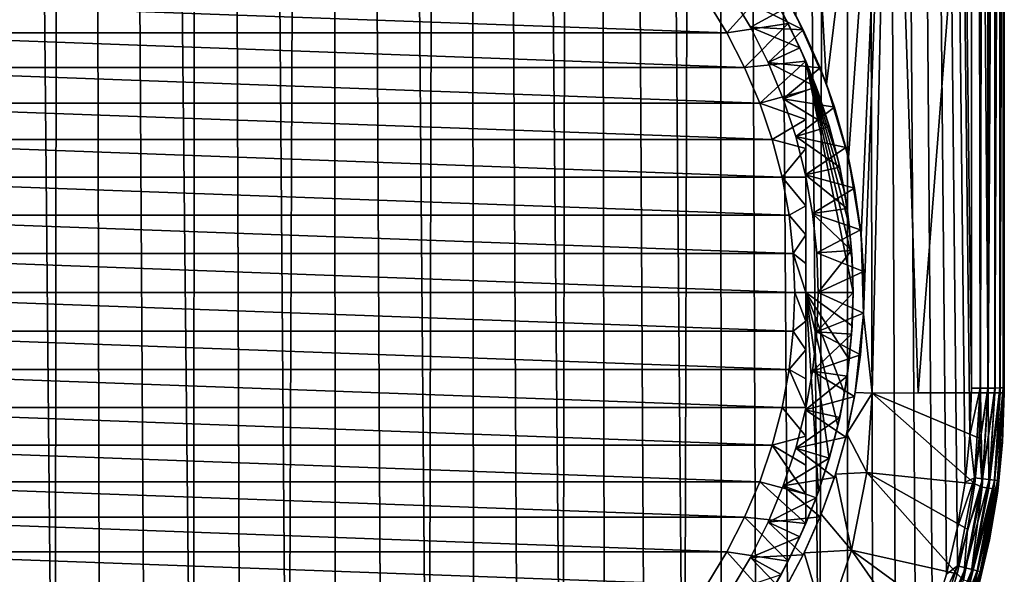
# Model space of a CAD drawing. Header units: metres. Extents: x -136 to 36, y -263 to -20.
# Tile 7 of 99: x -105 to -85, y -252 to -241. Entities that reach past the tile are written whole.
import ezdxf

# ---------------------------------------------------------------- set-up
doc = ezdxf.new("R2010")
doc.units = ezdxf.units.M
doc.layers.add('solid_11_382_034_XXX', color=7, linetype='CONTINUOUS')

msp = doc.modelspace()

# ---------------------------------------------------------------- linework, layer by layer
at = {"layer": 'solid_11_382_034_XXX'}
for points in [[(-104.252975, -261.679535, 8.58967), (-103.910507, -27.593061, 12.983451), (-106.517082, -27.593649, 12.938132)], [(-105.15937, -261.365051, 8.581346), (-104.252975, -261.679535, 8.58967), (-106.517082, -27.593649, 12.938132)], [(-104.252975, -261.679535, 8.58967), (-103.328278, -261.932617, 8.596609), (-103.910507, -27.593061, 12.983451)], [(-101.437279, -262.251343, 8.605653), (-101.303551, -27.592766, 13.006112), (-103.910507, -27.593061, 12.983451)], [(-102.387703, -262.123627, 8.601989), (-101.437279, -262.251343, 8.605653), (-103.910507, -27.593061, 12.983451)], [(-103.328278, -261.932617, 8.596609), (-102.387703, -262.123627, 8.601989), (-103.910507, -27.593061, 12.983451)], [(-101.437279, -262.251343, 8.605653), (-100.479813, -262.315369, 8.607512), (-101.303551, -27.592766, 13.006112)], [(-99.519867, -262.315369, 8.607511), (-98.696449, -27.592766, 13.006112), (-101.303551, -27.592766, 13.006112)], [(-100.479813, -262.315369, 8.607512), (-99.519867, -262.315369, 8.607511), (-101.303551, -27.592766, 13.006112)], [(-99.519867, -262.315369, 8.607511), (-98.563408, -262.251404, 8.605655), (-98.696449, -27.592766, 13.006112)], [(-96.67202, -261.932678, 8.596611), (-96.089493, -27.593061, 12.983451), (-98.696449, -27.592766, 13.006112)], [(-97.611816, -262.123535, 8.601987), (-96.67202, -261.932678, 8.596611), (-98.696449, -27.592766, 13.006112)], [(-98.563408, -262.251404, 8.605655), (-97.611816, -262.123535, 8.601987), (-98.696449, -27.592766, 13.006112)], [(-96.67202, -261.932678, 8.596611), (-95.74691, -261.679474, 8.589669), (-96.089493, -27.593061, 12.983451)], [(-93.958092, -260.991119, 8.571878), (-93.482918, -27.593649, 12.938132), (-96.089493, -27.593061, 12.983451)], [(-94.840561, -261.365021, 8.581346), (-93.958092, -260.991119, 8.571878), (-96.089493, -27.593061, 12.983451)], [(-95.74691, -261.679474, 8.589669), (-94.840561, -261.365021, 8.581346), (-96.089493, -27.593061, 12.983451)], [(-93.958092, -260.991119, 8.571878), (-93.102135, -260.558929, 8.561518), (-93.482918, -27.593649, 12.938132)], [(-91.487648, -259.528992, 8.539349), (-90.876747, -27.594526, 12.870156), (-93.482918, -27.593649, 12.938132)], [(-92.277687, -260.070953, 8.550571), (-91.487648, -259.528992, 8.539349), (-93.482918, -27.593649, 12.938132)], [(-93.102135, -260.558929, 8.561518), (-92.277687, -260.070953, 8.550571), (-93.482918, -27.593649, 12.938132)], [(-91.487648, -259.528992, 8.539349), (-90.735924, -258.93573, 8.528191), (-90.876747, -27.594526, 12.870156)], [(-88.742783, -256.875977, 8.498601), (-88.271194, -27.595688, 12.779527), (-90.876747, -27.594526, 12.870156)], [(-89.360474, -257.606262, 8.507465), (-88.742783, -256.875977, 8.498601), (-90.876747, -27.594526, 12.870156)], [(-90.025894, -258.293915, 8.517447), (-89.360474, -257.606262, 8.507465), (-90.876747, -27.594526, 12.870156)], [(-90.735924, -258.93573, 8.528191), (-90.025894, -258.293915, 8.517447), (-90.876747, -27.594526, 12.870156)], [(-88.742783, -256.875977, 8.498601), (-88.175591, -256.106537, 8.491193), (-88.271194, -27.595688, 12.779527)], [(-85.666565, -248.023499, 8.53326), (-85.666565, -137.810318, 10.599758), (-88.271194, -27.595688, 12.779527)], [(-85.698471, -248.977234, 8.516902), (-85.666565, -248.023499, 8.53326), (-88.271194, -27.595688, 12.779527)], [(-85.793983, -249.926331, 8.50365), (-85.698471, -248.977234, 8.516902), (-88.271194, -27.595688, 12.779527)], [(-85.952705, -250.867004, 8.493495), (-85.793983, -249.926331, 8.50365), (-88.271194, -27.595688, 12.779527)], [(-86.173996, -251.795303, 8.486381), (-85.952705, -250.867004, 8.493495), (-88.271194, -27.595688, 12.779527)], [(-86.456825, -252.706741, 8.482205), (-86.173996, -251.795303, 8.486381), (-88.271194, -27.595688, 12.779527)], [(-86.799973, -253.597412, 8.480816), (-86.456825, -252.706741, 8.482205), (-88.271194, -27.595688, 12.779527)], [(-87.202019, -254.463516, 8.482013), (-86.799973, -253.597412, 8.480816), (-88.271194, -27.595688, 12.779527)], [(-87.66127, -255.301208, 8.485563), (-87.202019, -254.463516, 8.482013), (-88.271194, -27.595688, 12.779527)], [(-88.175591, -256.106537, 8.491193), (-87.66127, -255.301208, 8.485563), (-88.271194, -27.595688, 12.779527)], [(-85.49205, -248.022919, 8.502464), (-85.492104, -27.597519, 12.635456), (-85.666565, -27.59713, 12.666255)], [(-85.49205, -248.022919, 8.502464), (-85.666565, -27.59713, 12.666255), (-85.666565, -137.810318, 10.599758)], [(-85.490456, -248.022903, 8.501966), (-85.33094, -27.598446, 12.56182), (-85.492104, -27.597519, 12.635456)], [(-85.49205, -248.022919, 8.502464), (-85.490456, -248.022903, 8.501966), (-85.492104, -27.597519, 12.635456)], [(-85.330864, -248.02153, 8.42884), (-85.33094, -27.598446, 12.56182), (-85.490456, -248.022903, 8.501966)], [(-85.327271, -248.0215, 8.426593), (-85.193413, -27.599844, 12.450047), (-85.33094, -27.598446, 12.56182)], [(-85.330864, -248.02153, 8.42884), (-85.327271, -248.0215, 8.426593), (-85.33094, -27.598446, 12.56182)], [(-85.193344, -248.01944, 8.317105), (-85.193413, -27.599844, 12.450047), (-85.327271, -248.0215, 8.426593)], [(-85.188667, -248.019348, 8.312153), (-85.088326, -27.601612, 12.307282), (-85.193413, -27.599844, 12.450047)], [(-85.193344, -248.01944, 8.317105), (-85.188667, -248.019348, 8.312153), (-85.193413, -27.599844, 12.450047)], [(-85.088287, -248.016769, 8.174422), (-85.088326, -27.601612, 12.307282), (-85.188667, -248.019348, 8.312153)], [(-85.083778, -248.016617, 8.166194), (-85.050156, -27.602596, 12.227073), (-85.088326, -27.601612, 12.307282)], [(-85.088287, -248.016769, 8.174422), (-85.083778, -248.016617, 8.166194), (-85.088326, -27.601612, 12.307282)], [(-85.02243, -248.013687, 8.009934), (-85.050156, -27.602596, 12.227073), (-85.083778, -248.016617, 8.166194)], [(-85.02243, -248.013687, 8.009934), (-85.022446, -27.603624, 12.142671), (-85.050156, -27.602596, 12.227073)], [(-85.019531, -248.013458, 7.99834), (-85.00563, -27.604679, 12.055434), (-85.022446, -27.603624, 12.142671)], [(-85.02243, -248.013687, 8.009934), (-85.019531, -248.013458, 7.99834), (-85.022446, -27.603624, 12.142671)], [(-85, -137.80806, 9.900476), (-85.00563, -27.604679, 12.055434), (-85.019531, -248.013458, 7.99834)], [(-85.49205, -248.022919, 8.502464), (-85.666565, -137.810318, 10.599758), (-85.666565, -248.023499, 8.53326)], [(-85.019531, -248.013458, 7.99834), (-85, -248.010391, 7.834183), (-85, -137.80806, 9.900476)], [(-85, -137.80806, 9.900476), (-85, -248.010391, 7.834183), (-85, -144.351425, -5.228903)], [(-85, -248.010391, 7.834183), (-85, -146.289337, -5.20777), (-85, -144.351425, -5.228903)], [(-85, -248.010391, 7.834183), (-85, -161.009018, -5.046619), (-85, -146.289337, -5.20777)], [(-85, -248.010391, 7.834183), (-85, -177.834686, -4.861066), (-85, -161.009018, -5.046619)], [(-85, -248.010391, 7.834183), (-85, -194.896942, -4.671466), (-85, -177.834686, -4.861066)], [(-85, -248.010391, 7.834183), (-85, -212.258179, -4.477109), (-85, -194.896942, -4.671466)], [(-85, -248.010391, 7.834183), (-85, -229.975937, -4.277336), (-85, -212.258179, -4.477109)], [(-85.280205, -216.621811, -4.98823), (-85.324883, -248.116638, -4.662464), (-85.454918, -231.42627, -4.916654)], [(-85.154076, -216.62149, -4.866206), (-85.324883, -248.116638, -4.662464), (-85.280205, -216.621811, -4.98823)], [(-85.154076, -216.62149, -4.866206), (-85.189667, -248.115509, -4.550591), (-85.324883, -248.116638, -4.662464)], [(-85.063141, -217.860611, -4.704647), (-85.189667, -248.115509, -4.550591), (-85.154076, -216.62149, -4.866206)], [(-85.063141, -217.860611, -4.704647), (-85.086533, -248.114532, -4.408598), (-85.189667, -248.115509, -4.550591)], [(-85.012383, -222.658966, -4.491094), (-85.086533, -248.114532, -4.408598), (-85.063141, -217.860611, -4.704647)], [(-85.012383, -222.658966, -4.491094), (-85.021957, -248.113388, -4.245417), (-85.086533, -248.114532, -4.408598)], [(-85.012383, -222.658966, -4.491094), (-85, -229.975937, -4.277336), (-85.021957, -248.113388, -4.245417)], [(-85.021957, -248.113388, -4.245417), (-85, -229.975937, -4.277336), (-85, -248.112152, -4.071388)], [(-85, -248.059402, 2.099371), (-85, -248.112152, -4.071388), (-85, -229.975937, -4.277336)], [(-85, -248.010391, 7.834183), (-85, -248.059402, 2.099371), (-85, -229.975937, -4.277336)], [(-88.608475, -241.851746, -5.754542), (-89.22113, -240.470352, -5.938143), (-89.195755, -231.341278, -6.112646)], [(-88.608475, -241.851746, -5.754542), (-89.195755, -231.341278, -6.112646), (-87.307076, -231.344452, -5.55773)], [(-88.160995, -243.345947, -5.606821), (-88.608475, -241.851746, -5.754542), (-87.307076, -231.344452, -5.55773)], [(-87.905533, -244.916992, -5.510496), (-88.160995, -243.345947, -5.606821), (-87.307076, -231.344452, -5.55773)], [(-87.857979, -246.51767, -5.46942), (-87.905533, -244.916992, -5.510496), (-87.307076, -231.344452, -5.55773)], [(-87.680733, -248.119522, -5.394696), (-87.857979, -246.51767, -5.46942), (-87.307076, -231.344452, -5.55773)], [(-86.749092, -248.118576, -5.130196), (-87.680733, -248.119522, -5.394696), (-87.307076, -231.344452, -5.55773)], [(-86.749092, -248.118576, -5.130196), (-87.307076, -231.344452, -5.55773), (-85.454918, -231.42627, -4.916654)], [(-85.483002, -248.117844, -4.73697), (-86.749092, -248.118576, -5.130196), (-85.454918, -231.42627, -4.916654)], [(-85.324883, -248.116638, -4.662464), (-85.483002, -248.117844, -4.73697), (-85.454918, -231.42627, -4.916654)], [(-90.625465, -240.816101, -10.55), (-91.034523, -240.145844, -10.55), (-89.795769, -239.887207, -9.86584)], [(-90.625465, -240.816101, -10.55), (-89.795769, -239.887207, -9.86584), (-89.383842, -240.623779, -9.86584)], [(-89.383842, -240.623779, -9.86584), (-89.795769, -239.887207, -9.86584), (-89.524902, -240.357513, -6)], [(-90.625465, -240.816101, -10.55), (-109.374535, -240.816101, -10.55), (-108.965477, -240.145844, -10.55)], [(-90.625465, -240.816101, -10.55), (-108.965477, -240.145844, -10.55), (-91.034523, -240.145844, -10.55)], [(-90.556931, -240.008652, -5.300001), (-89.477791, -240.00235, -5.300001), (-89.079651, -240.751144, -5.300001)], [(-90.148056, -240.697784, -5.300001), (-90.556931, -240.008652, -5.300001), (-89.079651, -240.751144, -5.300001)], [(-90.556931, -240.008652, -6), (-90.556931, -240.008652, -5.300001), (-90.148056, -240.697784, -5.300001)], [(-90.148056, -240.697784, -6), (-90.556931, -240.008652, -6), (-90.148056, -240.697784, -5.300001)], [(-89.524902, -240.357513, -6), (-90.556931, -240.008652, -6), (-90.148056, -240.697784, -6)], [(-89.079651, -240.751144, -5.300001), (-89.477791, -240.00235, -5.300001), (-89.22113, -240.470352, -5.938143)], [(-89.524902, -240.357513, -6), (-90.148056, -240.697784, -6), (-89.143539, -241.11937, -6)], [(-89.383842, -240.623779, -9.86584), (-89.524902, -240.357513, -6), (-89.143539, -241.11937, -6)], [(-89.079651, -240.751144, -5.300001), (-89.22113, -240.470352, -5.938143), (-88.608475, -241.851746, -5.754542)], [(-90.266434, -241.514435, -10.55), (-90.625465, -240.816101, -10.55), (-89.383842, -240.623779, -9.86584)], [(-90.266434, -241.514435, -10.55), (-89.383842, -240.623779, -9.86584), (-89.025002, -241.387619, -9.86584)], [(-89.789383, -241.414322, -5.300001), (-90.148056, -240.697784, -5.300001), (-89.079651, -240.751144, -5.300001)], [(-90.148056, -240.697784, -6), (-90.148056, -240.697784, -5.300001), (-89.789383, -241.414322, -5.300001)], [(-89.789383, -241.414322, -6), (-90.148056, -240.697784, -6), (-89.789383, -241.414322, -5.300001)], [(-89.143539, -241.11937, -6), (-90.148056, -240.697784, -6), (-89.789383, -241.414322, -6)], [(-89.789383, -241.414322, -5.300001), (-89.079651, -240.751144, -5.300001), (-88.734718, -241.525879, -5.300001)], [(-89.025002, -241.387619, -7.550001), (-89.383842, -240.623779, -9.86584), (-89.143539, -241.11937, -6)], [(-89.025002, -241.387619, -7.550001), (-89.025002, -241.387619, -9.86584), (-89.383842, -240.623779, -9.86584)], [(-88.734718, -241.525879, -5.300001), (-89.079651, -240.751144, -5.300001), (-88.608475, -241.851746, -5.754542)], [(-90.266434, -241.514435, -10.55), (-109.733566, -241.514435, -10.55), (-109.374535, -240.816101, -10.55)], [(-90.266434, -241.514435, -10.55), (-109.374535, -240.816101, -10.55), (-90.625465, -240.816101, -10.55)], [(-89.143539, -241.11937, -6), (-89.789383, -241.414322, -6), (-88.817505, -241.906494, -6)], [(-89.025002, -241.387619, -7.550001), (-89.143539, -241.11937, -6), (-88.817505, -241.906494, -6)], [(-89.959328, -242.237122, -10.55), (-110.040672, -242.237122, -10.55), (-109.733566, -241.514435, -10.55)], [(-89.959328, -242.237122, -10.55), (-109.733566, -241.514435, -10.55), (-90.266434, -241.514435, -10.55)], [(-89.959328, -242.237122, -10.55), (-90.266434, -241.514435, -10.55), (-89.025002, -241.387619, -9.86584)], [(-89.025002, -241.982208, -9.993362), (-89.959328, -242.237122, -10.55), (-89.025002, -241.387619, -9.86584)], [(-89.482742, -242.154617, -5.300001), (-89.789383, -241.414322, -5.300001), (-88.734718, -241.525879, -5.300001)], [(-89.789383, -241.414322, -6), (-89.789383, -241.414322, -5.300001), (-89.482742, -242.154617, -5.300001)], [(-89.482742, -242.154617, -6), (-89.789383, -241.414322, -6), (-89.482742, -242.154617, -5.300001)], [(-88.817505, -241.906494, -6), (-89.789383, -241.414322, -6), (-89.482742, -242.154617, -6)], [(-89.482742, -242.154617, -5.300001), (-88.734718, -241.525879, -5.300001), (-88.444664, -242.3228, -5.300001)], [(-88.768967, -242.039017, -7.402178), (-89.025002, -241.387619, -7.550001), (-88.817505, -241.906494, -6)], [(-89.025002, -246.077347, -7.550001), (-89.025002, -241.387619, -9.86584), (-89.025002, -241.387619, -7.550001)], [(-89.025002, -246.077347, -7.550001), (-89.025002, -241.982208, -9.993362), (-89.025002, -241.387619, -9.86584)], [(-88.553024, -242.699326, -7.277506), (-89.025002, -241.387619, -7.550001), (-88.768967, -242.039017, -7.402178)], [(-88.376877, -243.366776, -7.175805), (-89.025002, -241.387619, -7.550001), (-88.553024, -242.699326, -7.277506)], [(-88.240219, -244.039749, -7.096908), (-89.025002, -241.387619, -7.550001), (-88.376877, -243.366776, -7.175805)], [(-88.142807, -244.716766, -7.040666), (-89.025002, -241.387619, -7.550001), (-88.240219, -244.039749, -7.096908)], [(-88.084442, -245.396408, -7.006968), (-89.025002, -241.387619, -7.550001), (-88.142807, -244.716766, -7.040666)], [(-88.065002, -246.077347, -6.995744), (-89.025002, -241.387619, -7.550001), (-88.084442, -245.396408, -7.006968)], [(-89.025002, -246.077347, -7.550001), (-89.025002, -241.387619, -7.550001), (-88.065002, -246.077347, -6.995744)], [(-88.444664, -242.3228, -5.300001), (-88.734718, -241.525879, -5.300001), (-88.608475, -241.851746, -5.754542)], [(-88.817505, -241.906494, -6), (-89.482742, -242.154617, -6), (-88.548454, -242.714874, -6)], [(-88.768967, -242.039017, -7.402178), (-88.817505, -241.906494, -6), (-88.548454, -242.714874, -6)], [(-88.444664, -242.3228, -5.300001), (-88.608475, -241.851746, -5.754542), (-88.160995, -243.345947, -5.606821)], [(-89.025002, -241.982208, -9.993362), (-89.025002, -242.571472, -10.104653), (-89.959328, -242.237122, -10.55)], [(-89.229691, -242.914902, -5.300001), (-89.482742, -242.154617, -5.300001), (-88.444664, -242.3228, -5.300001)], [(-89.482742, -242.154617, -6), (-89.482742, -242.154617, -5.300001), (-89.229691, -242.914902, -5.300001)], [(-89.229691, -242.914902, -6), (-89.482742, -242.154617, -6), (-89.229691, -242.914902, -5.300001)], [(-88.548454, -242.714874, -6), (-89.482742, -242.154617, -6), (-89.229691, -242.914902, -6)], [(-89.025002, -246.077347, -7.550001), (-89.025002, -242.571472, -10.104653), (-89.025002, -241.982208, -9.993362)], [(-88.553024, -242.699326, -7.277506), (-88.768967, -242.039017, -7.402178), (-88.548454, -242.714874, -6)], [(-89.705795, -242.980286, -10.55), (-110.294205, -242.980286, -10.55), (-110.040672, -242.237122, -10.55)], [(-89.705795, -242.980286, -10.55), (-110.040672, -242.237122, -10.55), (-89.959328, -242.237122, -10.55)], [(-89.025002, -242.571472, -10.104653), (-89.705795, -242.980286, -10.55), (-89.959328, -242.237122, -10.55)], [(-89.229691, -242.914902, -5.300001), (-88.444664, -242.3228, -5.300001), (-88.210907, -243.138, -5.300001)], [(-88.210907, -243.138, -5.300001), (-88.444664, -242.3228, -5.300001), (-88.160995, -243.345947, -5.606821)], [(-89.025002, -242.571472, -10.104653), (-89.025002, -243.15744, -10.199676), (-89.705795, -242.980286, -10.55)], [(-88.548454, -242.714874, -6), (-89.229691, -242.914902, -6), (-88.337753, -243.54039, -6)], [(-89.025002, -246.077347, -7.550001), (-89.025002, -243.15744, -10.199676), (-89.025002, -242.571472, -10.104653)], [(-88.376877, -243.366776, -7.175805), (-88.553024, -242.699326, -7.277506), (-88.548454, -242.714874, -6)], [(-88.376877, -243.366776, -7.175805), (-88.548454, -242.714874, -6), (-88.337753, -243.54039, -6)], [(-89.031525, -243.691299, -5.300001), (-89.229691, -242.914902, -5.300001), (-88.210907, -243.138, -5.300001)], [(-89.229691, -242.914902, -6), (-89.229691, -242.914902, -5.300001), (-89.031525, -243.691299, -5.300001)], [(-89.031525, -243.691299, -6), (-89.229691, -242.914902, -6), (-89.031525, -243.691299, -5.300001)], [(-88.337753, -243.54039, -6), (-89.229691, -242.914902, -6), (-89.031525, -243.691299, -6)], [(-89.507187, -243.739975, -10.55), (-110.492813, -243.739975, -10.55), (-110.294205, -242.980286, -10.55)], [(-89.507187, -243.739975, -10.55), (-110.294205, -242.980286, -10.55), (-89.705795, -242.980286, -10.55)], [(-89.025002, -243.15744, -10.199676), (-89.507187, -243.739975, -10.55), (-89.705795, -242.980286, -10.55)], [(-89.025002, -243.15744, -10.199676), (-89.025002, -243.74173, -10.2782), (-89.507187, -243.739975, -10.55)], [(-89.031525, -243.691299, -5.300001), (-88.210907, -243.138, -5.300001), (-88.034584, -243.967529, -5.300001)], [(-89.025002, -246.077347, -7.550001), (-89.025002, -243.74173, -10.2782), (-89.025002, -243.15744, -10.199676)], [(-88.034584, -243.967529, -5.300001), (-88.210907, -243.138, -5.300001), (-88.160995, -243.345947, -5.606821)], [(-88.034584, -243.967529, -5.300001), (-88.160995, -243.345947, -5.606821), (-87.905533, -244.916992, -5.510496)], [(-88.337753, -243.54039, -6), (-89.031525, -243.691299, -6), (-88.186478, -244.378815, -6)], [(-88.240219, -244.039749, -7.096908), (-88.376877, -243.366776, -7.175805), (-88.337753, -243.54039, -6)], [(-88.240219, -244.039749, -7.096908), (-88.337753, -243.54039, -6), (-88.186478, -244.378815, -6)], [(-89.364555, -244.512131, -10.55), (-110.635445, -244.512131, -10.55), (-110.492813, -243.739975, -10.55)], [(-89.364555, -244.512131, -10.55), (-110.492813, -243.739975, -10.55), (-89.507187, -243.739975, -10.55)], [(-89.025002, -244.325424, -10.339873), (-89.364555, -244.512131, -10.55), (-89.507187, -243.739975, -10.55)], [(-89.025002, -243.74173, -10.2782), (-89.025002, -244.325424, -10.339873), (-89.507187, -243.739975, -10.55)], [(-88.889252, -244.479858, -5.300001), (-89.031525, -243.691299, -5.300001), (-88.034584, -243.967529, -5.300001)], [(-89.031525, -243.691299, -6), (-89.031525, -243.691299, -5.300001), (-88.889252, -244.479858, -5.300001)], [(-88.889252, -244.479858, -6), (-89.031525, -243.691299, -6), (-88.889252, -244.479858, -5.300001)], [(-88.186478, -244.378815, -6), (-89.031525, -243.691299, -6), (-88.889252, -244.479858, -6)], [(-89.025002, -246.077347, -7.550001), (-89.025002, -244.325424, -10.339873), (-89.025002, -243.74173, -10.2782)], [(-88.889252, -244.479858, -5.300001), (-88.034584, -243.967529, -5.300001), (-87.916557, -244.807327, -5.300001)], [(-88.142807, -244.716766, -7.040666), (-88.240219, -244.039749, -7.096908), (-88.186478, -244.378815, -6)], [(-87.916557, -244.807327, -5.300001), (-88.034584, -243.967529, -5.300001), (-87.905533, -244.916992, -5.510496)], [(-89.025002, -244.325424, -10.339873), (-89.025002, -244.909134, -10.384302), (-89.364555, -244.512131, -10.55)], [(-89.025002, -246.077347, -7.550001), (-89.025002, -244.909134, -10.384302), (-89.025002, -244.325424, -10.339873)], [(-89.278679, -245.292648, -10.55), (-110.721321, -245.292648, -10.55), (-110.635445, -244.512131, -10.55)], [(-89.278679, -245.292648, -10.55), (-110.635445, -244.512131, -10.55), (-89.364555, -244.512131, -10.55)], [(-89.025002, -244.909134, -10.384302), (-89.278679, -245.292648, -10.55), (-89.364555, -244.512131, -10.55)], [(-88.186478, -244.378815, -6), (-88.889252, -244.479858, -6), (-88.095406, -245.225922, -6)], [(-88.803596, -245.276566, -5.300001), (-88.889252, -244.479858, -5.300001), (-87.916557, -244.807327, -5.300001)], [(-88.889252, -244.479858, -6), (-88.889252, -244.479858, -5.300001), (-88.803596, -245.276566, -5.300001)], [(-88.803596, -245.276566, -6), (-88.889252, -244.479858, -6), (-88.803596, -245.276566, -5.300001)], [(-88.095406, -245.225922, -6), (-88.889252, -244.479858, -6), (-88.803596, -245.276566, -6)], [(-88.142807, -244.716766, -7.040666), (-88.186478, -244.378815, -6), (-88.095406, -245.225922, -6)], [(-88.084442, -245.396408, -7.006968), (-88.142807, -244.716766, -7.040666), (-88.095406, -245.225922, -6)], [(-89.025002, -244.909134, -10.384302), (-89.025002, -245.493134, -10.411126), (-89.278679, -245.292648, -10.55)], [(-89.025002, -246.077347, -7.550001), (-89.025002, -245.493134, -10.411126), (-89.025002, -244.909134, -10.384302)], [(-88.803596, -245.276566, -5.300001), (-87.916557, -244.807327, -5.300001), (-87.857399, -245.65332, -5.300001)], [(-87.857399, -245.65332, -5.300001), (-87.916557, -244.807327, -5.300001), (-87.905533, -244.916992, -5.510496)], [(-87.857399, -245.65332, -5.300001), (-87.905533, -244.916992, -5.510496), (-87.857979, -246.51767, -5.46942)], [(-89.25, -246.077347, -10.55), (-110.75, -246.077347, -10.55), (-110.721321, -245.292648, -10.55)], [(-89.25, -246.077347, -10.55), (-110.721321, -245.292648, -10.55), (-89.278679, -245.292648, -10.55)], [(-89.025002, -246.077347, -10.420096), (-89.25, -246.077347, -10.55), (-89.278679, -245.292648, -10.55)], [(-89.025002, -245.493134, -10.411126), (-89.025002, -246.077347, -10.420096), (-89.278679, -245.292648, -10.55)], [(-88.095406, -245.225922, -6), (-88.803596, -245.276566, -6), (-88.775002, -246.077347, -6)], [(-88.775002, -246.077347, -5.300001), (-88.803596, -245.276566, -5.300001), (-87.857399, -245.65332, -5.300001)], [(-88.803596, -245.276566, -6), (-88.803596, -245.276566, -5.300001), (-88.775002, -246.077347, -5.300001)], [(-88.775002, -246.077347, -6), (-88.803596, -245.276566, -6), (-88.775002, -246.077347, -5.300001)], [(-88.095406, -245.225922, -6), (-88.775002, -246.077347, -6), (-88.065002, -246.077347, -6)], [(-88.084442, -245.396408, -7.006968), (-88.095406, -245.225922, -6), (-88.065002, -246.077347, -6)], [(-89.025002, -246.077347, -7.550001), (-89.025002, -246.077347, -10.420096), (-89.025002, -245.493134, -10.411126)], [(-88.065002, -246.077347, -6.995744), (-88.084442, -245.396408, -7.006968), (-88.065002, -246.077347, -6)], [(-88.775002, -246.077347, -5.300001), (-87.857399, -245.65332, -5.300001), (-87.857399, -246.501373, -5.300001)], [(-87.857399, -246.501373, -5.300001), (-87.857399, -245.65332, -5.300001), (-87.857979, -246.51767, -5.46942)], [(-89.278679, -246.862045, -10.55), (-110.75, -246.077347, -10.55), (-89.25, -246.077347, -10.55)], [(-110.721321, -246.862045, -10.55), (-110.75, -246.077347, -10.55), (-89.278679, -246.862045, -10.55)], [(-89.278679, -246.862045, -10.55), (-89.25, -246.077347, -10.55), (-89.025002, -246.66156, -10.411126)], [(-89.025002, -246.66156, -10.411126), (-89.25, -246.077347, -10.55), (-89.025002, -246.077347, -10.420096)], [(-89.025002, -246.077347, -7.550001), (-88.065002, -246.077347, -6.995744), (-88.084442, -246.758301, -7.006968)], [(-89.025002, -246.66156, -10.411126), (-89.025002, -246.077347, -10.420096), (-89.025002, -250.76709, -7.550001)], [(-89.025002, -246.077347, -7.550001), (-89.025002, -250.76709, -7.550001), (-89.025002, -246.077347, -10.420096)], [(-89.025002, -246.077347, -7.550001), (-88.084442, -246.758301, -7.006968), (-88.142807, -247.437943, -7.040666)], [(-89.025002, -246.077347, -7.550001), (-88.142807, -247.437943, -7.040666), (-88.240219, -248.114944, -7.096908)], [(-89.025002, -246.077347, -7.550001), (-88.240219, -248.114944, -7.096908), (-88.376877, -248.787918, -7.175805)], [(-89.025002, -246.077347, -7.550001), (-88.376877, -248.787918, -7.175805), (-88.553024, -249.455368, -7.277506)], [(-89.025002, -246.077347, -7.550001), (-88.553024, -249.455368, -7.277506), (-88.768967, -250.115677, -7.402178)], [(-89.025002, -246.077347, -7.550001), (-88.768967, -250.115677, -7.402178), (-89.025002, -250.76709, -7.550001)], [(-88.803596, -246.878128, -5.300001), (-88.775002, -246.077347, -5.300001), (-87.857399, -246.501373, -5.300001)], [(-88.775002, -246.077347, -6), (-88.775002, -246.077347, -5.300001), (-88.803596, -246.878128, -5.300001)], [(-88.803596, -246.878128, -6), (-88.775002, -246.077347, -6), (-88.803596, -246.878128, -5.300001)], [(-88.803596, -246.878128, -6), (-88.065002, -246.077347, -6), (-88.775002, -246.077347, -6)], [(-88.095406, -246.928787, -6), (-88.065002, -246.077347, -6), (-88.803596, -246.878128, -6)], [(-88.095406, -246.928787, -6), (-88.065002, -246.077347, -6.995744), (-88.065002, -246.077347, -6)], [(-88.084442, -246.758301, -7.006968), (-88.065002, -246.077347, -6.995744), (-88.095406, -246.928787, -6)], [(-88.803596, -246.878128, -5.300001), (-87.857399, -246.501373, -5.300001), (-87.916557, -247.347366, -5.300001)], [(-87.680733, -248.119522, -5.394696), (-88.020874, -248.107895, -5.486198), (-87.857979, -246.51767, -5.46942)], [(-87.916557, -247.347366, -5.300001), (-87.857979, -246.51767, -5.46942), (-88.020874, -248.107895, -5.486198)], [(-87.916557, -247.347366, -5.300001), (-87.857399, -246.501373, -5.300001), (-87.857979, -246.51767, -5.46942)], [(-89.278679, -246.862045, -10.55), (-89.025002, -246.66156, -10.411126), (-89.025002, -247.24556, -10.384302)], [(-89.025002, -246.66156, -10.411126), (-89.025002, -250.76709, -7.550001), (-89.025002, -247.24556, -10.384302)], [(-110.721321, -246.862045, -10.55), (-89.278679, -246.862045, -10.55), (-89.364555, -247.642563, -10.55)], [(-110.721321, -246.862045, -10.55), (-89.364555, -247.642563, -10.55), (-110.635445, -247.642563, -10.55)], [(-89.364555, -247.642563, -10.55), (-89.278679, -246.862045, -10.55), (-89.025002, -247.24556, -10.384302)], [(-88.889252, -247.674835, -5.300001), (-88.803596, -246.878128, -5.300001), (-87.916557, -247.347366, -5.300001)], [(-88.803596, -246.878128, -6), (-88.803596, -246.878128, -5.300001), (-88.889252, -247.674835, -5.300001)], [(-88.889252, -247.674835, -6), (-88.803596, -246.878128, -6), (-88.889252, -247.674835, -5.300001)], [(-88.095406, -246.928787, -6), (-88.803596, -246.878128, -6), (-88.889252, -247.674835, -6)], [(-88.186478, -247.775879, -6), (-88.095406, -246.928787, -6), (-88.889252, -247.674835, -6)], [(-88.142807, -247.437943, -7.040666), (-88.095406, -246.928787, -6), (-88.186478, -247.775879, -6)], [(-88.142807, -247.437943, -7.040666), (-88.084442, -246.758301, -7.006968), (-88.095406, -246.928787, -6)], [(-89.364555, -247.642563, -10.55), (-89.025002, -247.24556, -10.384302), (-89.025002, -247.829285, -10.339873)], [(-89.025002, -247.24556, -10.384302), (-89.025002, -250.76709, -7.550001), (-89.025002, -247.829285, -10.339873)], [(-88.889252, -247.674835, -5.300001), (-87.916557, -247.347366, -5.300001), (-88.034584, -248.18718, -5.300001)], [(-88.034584, -248.18718, -5.300001), (-87.916557, -247.347366, -5.300001), (-88.020874, -248.107895, -5.486198)], [(-88.240219, -248.114944, -7.096908), (-88.142807, -247.437943, -7.040666), (-88.186478, -247.775879, -6)], [(-110.635445, -247.642563, -10.55), (-89.364555, -247.642563, -10.55), (-89.507187, -248.414719, -10.55)], [(-110.635445, -247.642563, -10.55), (-89.507187, -248.414719, -10.55), (-110.492813, -248.414719, -10.55)], [(-89.507187, -248.414719, -10.55), (-89.364555, -247.642563, -10.55), (-89.025002, -248.412964, -10.2782)], [(-89.364555, -247.642563, -10.55), (-89.025002, -247.829285, -10.339873), (-89.025002, -248.412964, -10.2782)], [(-89.031525, -248.463394, -5.300001), (-88.889252, -247.674835, -5.300001), (-88.034584, -248.18718, -5.300001)], [(-88.889252, -247.674835, -6), (-88.889252, -247.674835, -5.300001), (-89.031525, -248.463394, -5.300001)], [(-89.031525, -248.463394, -6), (-88.889252, -247.674835, -6), (-89.031525, -248.463394, -5.300001)], [(-88.186478, -247.775879, -6), (-88.889252, -247.674835, -6), (-89.031525, -248.463394, -6)], [(-88.337753, -248.614319, -6), (-88.186478, -247.775879, -6), (-89.031525, -248.463394, -6)], [(-89.025002, -247.829285, -10.339873), (-89.025002, -250.76709, -7.550001), (-89.025002, -248.412964, -10.2782)], [(-88.240219, -248.114944, -7.096908), (-88.186478, -247.775879, -6), (-88.337753, -248.614319, -6)], [(-88.376877, -248.787918, -7.175805), (-88.240219, -248.114944, -7.096908), (-88.337753, -248.614319, -6)], [(-88.19294, -248.943665, -5.517052), (-88.020874, -248.107895, -5.486198), (-87.680733, -248.119522, -5.394696)], [(-88.034584, -248.18718, -5.300001), (-88.020874, -248.107895, -5.486198), (-88.19294, -248.943665, -5.517052)], [(-88.19294, -248.943665, -5.517052), (-87.680733, -248.119522, -5.394696), (-87.785744, -249.727844, -5.38097)], [(-85.600311, -249.959839, -4.721213), (-87.785744, -249.727844, -5.38097), (-87.680733, -248.119522, -5.394696)], [(-85.483002, -248.117844, -4.73697), (-87.680733, -248.119522, -5.394696), (-86.749092, -248.118576, -5.130196)], [(-85.511833, -249.032852, -4.729136), (-87.680733, -248.119522, -5.394696), (-85.483002, -248.117844, -4.73697)], [(-85.511833, -249.032852, -4.729136), (-85.600311, -249.959839, -4.721213), (-87.680733, -248.119522, -5.394696)], [(-85.490456, -248.022903, 8.501966), (-85.698471, -248.977234, 8.516902), (-85.604942, -249.838333, 8.473449)], [(-85.49205, -248.022919, 8.502464), (-85.698471, -248.977234, 8.516902), (-85.490456, -248.022903, 8.501966)], [(-85.49205, -248.022919, 8.502464), (-85.666565, -248.023499, 8.53326), (-85.698471, -248.977234, 8.516902)], [(-85.604942, -249.838333, 8.473449), (-85.443047, -249.857834, 8.397807), (-85.327271, -248.0215, 8.426593)], [(-85.330864, -248.02153, 8.42884), (-85.604942, -249.838333, 8.473449), (-85.327271, -248.0215, 8.426593)], [(-85.330864, -248.02153, 8.42884), (-85.490456, -248.022903, 8.501966), (-85.604942, -249.838333, 8.473449)], [(-85.450356, -250.032074, -4.646092), (-85.511833, -249.032852, -4.729136), (-85.483002, -248.117844, -4.73697)], [(-85.450356, -250.032074, -4.646092), (-85.483002, -248.117844, -4.73697), (-85.324883, -248.116638, -4.662464)], [(-85.450356, -250.032074, -4.646092), (-85.324883, -248.116638, -4.662464), (-85.316277, -250.048584, -4.534068)], [(-85.443047, -249.857834, 8.397807), (-85.305534, -249.873749, 8.283135), (-85.188667, -248.019348, 8.312153)], [(-85.193344, -248.01944, 8.317105), (-85.443047, -249.857834, 8.397807), (-85.188667, -248.019348, 8.312153)], [(-85.193344, -248.01944, 8.317105), (-85.327271, -248.0215, 8.426593), (-85.443047, -249.857834, 8.397807)], [(-85.316277, -250.048584, -4.534068), (-85.324883, -248.116638, -4.662464), (-85.189667, -248.115509, -4.550591)], [(-85.316277, -250.048584, -4.534068), (-85.189667, -248.115509, -4.550591), (-85.086533, -248.114532, -4.408598)], [(-85.316277, -250.048584, -4.534068), (-85.086533, -248.114532, -4.408598), (-85.214058, -250.061081, -4.391961)], [(-85.305534, -249.873749, 8.283135), (-85.201469, -249.885025, 8.136994), (-85.083778, -248.016617, 8.166194)], [(-85.088287, -248.016769, 8.174422), (-85.305534, -249.873749, 8.283135), (-85.083778, -248.016617, 8.166194)], [(-85.088287, -248.016769, 8.174422), (-85.188667, -248.019348, 8.312153), (-85.305534, -249.873749, 8.283135)], [(-85.214058, -250.061081, -4.391961), (-85.086533, -248.114532, -4.408598), (-85.021957, -248.113388, -4.245417)], [(-85.214058, -250.061081, -4.391961), (-85.021957, -248.113388, -4.245417), (-85.150063, -250.068344, -4.228707)], [(-85.201469, -249.885025, 8.136994), (-85.137726, -249.890945, 7.969022), (-85.019531, -248.013458, 7.99834)], [(-85.02243, -248.013687, 8.009934), (-85.201469, -249.885025, 8.136994), (-85.019531, -248.013458, 7.99834)], [(-85.02243, -248.013687, 8.009934), (-85.083778, -248.016617, 8.166194), (-85.201469, -249.885025, 8.136994)], [(-85.150063, -250.068344, -4.228707), (-85.021957, -248.113388, -4.245417), (-85.033493, -249.113998, -4.062914)], [(-85.137726, -249.890945, 7.969022), (-85.033478, -249.012146, 7.818201), (-85, -248.010391, 7.834183)], [(-85.019531, -248.013458, 7.99834), (-85.137726, -249.890945, 7.969022), (-85, -248.010391, 7.834183)], [(-85.033478, -249.012146, 7.818201), (-85.033493, -249.113998, -4.062914), (-85, -248.112152, -4.071388)], [(-85.021957, -248.113388, -4.245417), (-85, -248.112152, -4.071388), (-85.033493, -249.113998, -4.062914)], [(-85.033478, -249.012146, 7.818201), (-85, -248.059402, 2.099371), (-85, -248.010391, 7.834183)], [(-85.033478, -249.012146, 7.818201), (-85, -248.112152, -4.071388), (-85, -248.059402, 2.099371)], [(-89.031525, -248.463394, -5.300001), (-88.034584, -248.18718, -5.300001), (-88.210907, -249.016693, -5.300001)], [(-88.210907, -249.016693, -5.300001), (-88.034584, -248.18718, -5.300001), (-88.19294, -248.943665, -5.517052)], [(-110.492813, -248.414719, -10.55), (-89.507187, -248.414719, -10.55), (-89.705795, -249.174408, -10.55)], [(-110.492813, -248.414719, -10.55), (-89.705795, -249.174408, -10.55), (-110.294205, -249.174408, -10.55)], [(-89.705795, -249.174408, -10.55), (-89.507187, -248.414719, -10.55), (-89.025002, -248.997253, -10.199676)], [(-89.507187, -248.414719, -10.55), (-89.025002, -248.412964, -10.2782), (-89.025002, -248.997253, -10.199676)], [(-89.229691, -249.239792, -5.300001), (-89.031525, -248.463394, -5.300001), (-88.210907, -249.016693, -5.300001)], [(-89.031525, -248.463394, -6), (-89.031525, -248.463394, -5.300001), (-89.229691, -249.239792, -5.300001)], [(-89.229691, -249.239792, -6), (-89.031525, -248.463394, -6), (-89.229691, -249.239792, -5.300001)], [(-88.337753, -248.614319, -6), (-89.031525, -248.463394, -6), (-89.229691, -249.239792, -6)], [(-89.025002, -248.412964, -10.2782), (-89.025002, -250.76709, -7.550001), (-89.025002, -248.997253, -10.199676)], [(-88.548454, -249.439819, -6), (-88.337753, -248.614319, -6), (-89.229691, -249.239792, -6)], [(-88.376877, -248.787918, -7.175805), (-88.337753, -248.614319, -6), (-88.548454, -249.439819, -6)], [(-88.553024, -249.455368, -7.277506), (-88.376877, -248.787918, -7.175805), (-88.548454, -249.439819, -6)], [(-88.423759, -249.766953, -5.547149), (-88.19294, -248.943665, -5.517052), (-87.785744, -249.727844, -5.38097)], [(-88.210907, -249.016693, -5.300001), (-88.19294, -248.943665, -5.517052), (-88.423759, -249.766953, -5.547149)], [(-89.705795, -249.174408, -10.55), (-89.025002, -248.997253, -10.199676), (-89.025002, -249.583237, -10.104653)], [(-89.229691, -249.239792, -5.300001), (-88.210907, -249.016693, -5.300001), (-88.444664, -249.831909, -5.300001)], [(-89.025002, -248.997253, -10.199676), (-89.025002, -250.76709, -7.550001), (-89.025002, -249.583237, -10.104653)], [(-88.444664, -249.831909, -5.300001), (-88.210907, -249.016693, -5.300001), (-88.423759, -249.766953, -5.547149)], [(-85.604942, -249.838333, 8.473449), (-85.698471, -248.977234, 8.516902), (-85.793983, -249.926331, 8.50365)], [(-85.450356, -250.032074, -4.646092), (-85.600311, -249.959839, -4.721213), (-85.511833, -249.032852, -4.729136)], [(-85.150063, -250.068344, -4.228707), (-85.033493, -249.113998, -4.062914), (-85.133835, -250.111389, -4.054389)], [(-85.137726, -249.890945, 7.969022), (-85.133743, -250.009277, 7.805321), (-85.033478, -249.012146, 7.818201)], [(-85.133743, -250.009277, 7.805321), (-85.133835, -250.111389, -4.054389), (-85.033493, -249.113998, -4.062914)], [(-85.033478, -249.012146, 7.818201), (-85.133743, -250.009277, 7.805321), (-85.033493, -249.113998, -4.062914)], [(-110.294205, -249.174408, -10.55), (-89.705795, -249.174408, -10.55), (-89.959328, -249.917587, -10.55)], [(-110.294205, -249.174408, -10.55), (-89.959328, -249.917587, -10.55), (-110.040672, -249.917587, -10.55)], [(-89.959328, -249.917587, -10.55), (-89.705795, -249.174408, -10.55), (-89.025002, -250.172485, -9.993362)], [(-89.705795, -249.174408, -10.55), (-89.025002, -249.583237, -10.104653), (-89.025002, -250.172485, -9.993362)], [(-89.482742, -250.000092, -5.300001), (-89.229691, -249.239792, -5.300001), (-88.444664, -249.831909, -5.300001)], [(-89.229691, -249.239792, -6), (-89.229691, -249.239792, -5.300001), (-89.482742, -250.000092, -5.300001)], [(-89.482742, -250.000092, -6), (-89.229691, -249.239792, -6), (-89.482742, -250.000092, -5.300001)], [(-88.548454, -249.439819, -6), (-89.229691, -249.239792, -6), (-89.482742, -250.000092, -6)], [(-88.817505, -250.248199, -6), (-88.548454, -249.439819, -6), (-89.482742, -250.000092, -6)], [(-88.553024, -249.455368, -7.277506), (-88.548454, -249.439819, -6), (-88.817505, -250.248199, -6)], [(-88.768967, -250.115677, -7.402178), (-88.553024, -249.455368, -7.277506), (-88.817505, -250.248199, -6)], [(-89.025002, -249.583237, -10.104653), (-89.025002, -250.76709, -7.550001), (-89.025002, -250.172485, -9.993362)], [(-88.423759, -249.766953, -5.547149), (-87.785744, -249.727844, -5.38097), (-88.099739, -251.308655, -5.367458)], [(-85.954414, -251.787292, -4.705593), (-88.099739, -251.308655, -5.367458), (-87.785744, -249.727844, -5.38097)], [(-85.748039, -250.879242, -4.713355), (-85.954414, -251.787292, -4.705593), (-87.785744, -249.727844, -5.38097)], [(-85.600311, -249.959839, -4.721213), (-85.748039, -250.879242, -4.713355), (-87.785744, -249.727844, -5.38097)], [(-110.040672, -249.917587, -10.55), (-89.959328, -249.917587, -10.55), (-90.266434, -250.640259, -10.55)], [(-110.040672, -249.917587, -10.55), (-90.266434, -250.640259, -10.55), (-109.733566, -250.640259, -10.55)], [(-90.266434, -250.640259, -10.55), (-89.959328, -249.917587, -10.55), (-89.025002, -250.76709, -9.86584)], [(-89.959328, -249.917587, -10.55), (-89.025002, -250.172485, -9.993362), (-89.025002, -250.76709, -9.86584)], [(-89.482742, -250.000092, -5.300001), (-88.444664, -249.831909, -5.300001), (-88.734718, -250.628815, -5.300001)], [(-88.734718, -250.628815, -5.300001), (-88.444664, -249.831909, -5.300001), (-88.71257, -250.573608, -5.576493)], [(-88.71257, -250.573608, -5.576493), (-88.423759, -249.766953, -5.547149), (-88.099739, -251.308655, -5.367458)], [(-88.444664, -249.831909, -5.300001), (-88.423759, -249.766953, -5.547149), (-88.71257, -250.573608, -5.576493)], [(-85.604942, -249.838333, 8.473449), (-85.793983, -249.926331, 8.50365), (-85.952705, -250.867004, 8.493495)], [(-85.604942, -249.838333, 8.473449), (-85.952705, -250.867004, 8.493495), (-85.946625, -251.625122, 8.456164)], [(-85.604942, -249.838333, 8.473449), (-85.946625, -251.625122, 8.456164), (-85.443047, -249.857834, 8.397807)], [(-85.946625, -251.625122, 8.456164), (-85.788567, -251.665192, 8.380501), (-85.443047, -249.857834, 8.397807)], [(-85.443047, -249.857834, 8.397807), (-85.788567, -251.665192, 8.380501), (-85.305534, -249.873749, 8.283135)], [(-85.788567, -251.665192, 8.380501), (-85.65432, -251.698883, 8.265807), (-85.305534, -249.873749, 8.283135)], [(-85.305534, -249.873749, 8.283135), (-85.65432, -251.698883, 8.265807), (-85.201469, -249.885025, 8.136994)], [(-85.65432, -251.698883, 8.265807), (-85.552727, -251.723969, 8.119647), (-85.201469, -249.885025, 8.136994)], [(-85.201469, -249.885025, 8.136994), (-85.552727, -251.723969, 8.119647), (-85.137726, -249.890945, 7.969022)], [(-85.552727, -251.723969, 8.119647), (-85.490501, -251.7388, 7.951659), (-85.137726, -249.890945, 7.969022)], [(-85.137726, -249.890945, 7.969022), (-85.490501, -251.7388, 7.951659), (-85.133743, -250.009277, 7.805321)], [(-89.789383, -250.740387, -5.300001), (-89.482742, -250.000092, -5.300001), (-88.734718, -250.628815, -5.300001)], [(-89.482742, -250.000092, -6), (-89.482742, -250.000092, -5.300001), (-89.789383, -250.740387, -5.300001)], [(-89.789383, -250.740387, -6), (-89.482742, -250.000092, -6), (-89.789383, -250.740387, -5.300001)], [(-88.817505, -250.248199, -6), (-89.482742, -250.000092, -6), (-89.789383, -250.740387, -6)], [(-89.025002, -250.76709, -7.550001), (-88.768967, -250.115677, -7.402178), (-88.817505, -250.248199, -6)], [(-85.824783, -251.914734, -4.63), (-85.748039, -250.879242, -4.713355), (-85.450356, -250.032074, -4.646092)], [(-85.824783, -251.914734, -4.63), (-85.450356, -250.032074, -4.646092), (-85.69413, -251.948608, -4.517827)], [(-85.450356, -250.032074, -4.646092), (-85.748039, -250.879242, -4.713355), (-85.600311, -249.959839, -4.721213)], [(-85.450356, -250.032074, -4.646092), (-85.316277, -250.048584, -4.534068), (-85.69413, -251.948608, -4.517827)], [(-85.69413, -251.948608, -4.517827), (-85.316277, -250.048584, -4.534068), (-85.214058, -250.061081, -4.391961)], [(-85.69413, -251.948608, -4.517827), (-85.214058, -250.061081, -4.391961), (-85.594574, -251.974319, -4.375607)], [(-85.594574, -251.974319, -4.375607), (-85.214058, -250.061081, -4.391961), (-85.150063, -250.068344, -4.228707)], [(-85.594574, -251.974319, -4.375607), (-85.150063, -250.068344, -4.228707), (-85.532257, -251.989853, -4.212283)], [(-85.532257, -251.989853, -4.212283), (-85.150063, -250.068344, -4.228707), (-85.300575, -251.099838, -4.04594)], [(-85.490501, -251.7388, 7.951659), (-85.300354, -250.997528, 7.795537), (-85.133743, -250.009277, 7.805321)], [(-85.150063, -250.068344, -4.228707), (-85.133835, -250.111389, -4.054389), (-85.300575, -251.099838, -4.04594)], [(-85.300354, -250.997528, 7.795537), (-85.300575, -251.099838, -4.04594), (-85.133835, -250.111389, -4.054389)], [(-85.133743, -250.009277, 7.805321), (-85.300354, -250.997528, 7.795537), (-85.133835, -250.111389, -4.054389)], [(-89.143539, -251.035324, -6), (-88.817505, -250.248199, -6), (-89.789383, -250.740387, -6)], [(-89.025002, -250.76709, -7.550001), (-88.817505, -250.248199, -6), (-89.143539, -251.035324, -6)], [(-89.025002, -250.172485, -9.993362), (-89.025002, -250.76709, -7.550001), (-89.025002, -250.76709, -9.86584)], [(-109.733566, -250.640259, -10.55), (-90.266434, -250.640259, -10.55), (-90.625465, -251.338593, -10.55)], [(-109.733566, -250.640259, -10.55), (-90.625465, -251.338593, -10.55), (-109.374535, -251.338593, -10.55)], [(-90.625465, -251.338593, -10.55), (-90.266434, -250.640259, -10.55), (-89.383842, -251.53093, -9.86584)], [(-90.266434, -250.640259, -10.55), (-89.025002, -250.76709, -9.86584), (-89.383842, -251.53093, -9.86584)], [(-90.148056, -251.456924, -5.300001), (-89.789383, -250.740387, -5.300001), (-89.079651, -251.403564, -5.300001)], [(-89.789383, -250.740387, -6), (-89.789383, -250.740387, -5.300001), (-90.148056, -251.456924, -5.300001)], [(-90.148056, -251.456924, -6), (-89.789383, -250.740387, -6), (-90.148056, -251.456924, -5.300001)], [(-89.143539, -251.035324, -6), (-89.789383, -250.740387, -6), (-90.148056, -251.456924, -6)], [(-89.789383, -250.740387, -5.300001), (-88.734718, -250.628815, -5.300001), (-89.079651, -251.403564, -5.300001)], [(-89.079651, -251.403564, -5.300001), (-88.734718, -250.628815, -5.300001), (-89.059044, -251.361084, -5.605281)], [(-89.059044, -251.361084, -5.605281), (-88.71257, -250.573608, -5.576493), (-88.099739, -251.308655, -5.367458)], [(-88.734718, -250.628815, -5.300001), (-88.71257, -250.573608, -5.576493), (-89.059044, -251.361084, -5.605281)], [(-89.383842, -251.53093, -9.86584), (-89.025002, -250.76709, -9.86584), (-89.143539, -251.035324, -6)], [(-89.025002, -250.76709, -9.86584), (-89.025002, -250.76709, -7.550001), (-89.143539, -251.035324, -6)], [(-85.946625, -251.625122, 8.456164), (-85.952705, -250.867004, 8.493495), (-86.173996, -251.795303, 8.486381)], [(-85.824783, -251.914734, -4.63), (-85.954414, -251.787292, -4.705593), (-85.748039, -250.879242, -4.713355)], [(-89.524902, -251.79718, -6), (-89.143539, -251.035324, -6), (-90.148056, -251.456924, -6)], [(-89.383842, -251.53093, -9.86584), (-89.143539, -251.035324, -6), (-89.524902, -251.79718, -6)], [(-85.532585, -251.972473, 7.788794), (-85.532959, -252.074936, -4.037606), (-85.300575, -251.099838, -4.04594)], [(-85.532257, -251.989853, -4.212283), (-85.300575, -251.099838, -4.04594), (-85.532959, -252.074936, -4.037606)], [(-85.300354, -250.997528, 7.795537), (-85.532585, -251.972473, 7.788794), (-85.300575, -251.099838, -4.04594)], [(-85.490501, -251.7388, 7.951659), (-85.532585, -251.972473, 7.788794), (-85.300354, -250.997528, 7.795537)], [(-109.374535, -251.338593, -10.55), (-90.625465, -251.338593, -10.55), (-91.034523, -252.00885, -10.55)], [(-109.374535, -251.338593, -10.55), (-91.034523, -252.00885, -10.55), (-108.965477, -252.00885, -10.55)], [(-91.034523, -252.00885, -10.55), (-90.625465, -251.338593, -10.55), (-89.795769, -252.267502, -9.86584)], [(-90.625465, -251.338593, -10.55), (-89.383842, -251.53093, -9.86584), (-89.795769, -252.267502, -9.86584)], [(-89.059044, -251.361084, -5.605281), (-88.099739, -251.308655, -5.367458), (-88.617439, -252.83493, -5.354412)], [(-86.539467, -253.554398, -4.690489), (-88.617439, -252.83493, -5.354412), (-88.099739, -251.308655, -5.367458)], [(-86.21859, -252.680222, -4.697961), (-86.539467, -253.554398, -4.690489), (-88.099739, -251.308655, -5.367458)], [(-85.954414, -251.787292, -4.705593), (-86.21859, -252.680222, -4.697961), (-88.099739, -251.308655, -5.367458)], [(-90.556931, -252.146042, -5.300001), (-90.148056, -251.456924, -5.300001), (-89.477791, -252.152344, -5.300001)], [(-90.148056, -251.456924, -6), (-90.148056, -251.456924, -5.300001), (-90.556931, -252.146042, -5.300001)], [(-90.556931, -252.146042, -6), (-90.148056, -251.456924, -6), (-90.556931, -252.146042, -5.300001)], [(-89.524902, -251.79718, -6), (-90.148056, -251.456924, -6), (-90.556931, -252.146042, -6)], [(-90.148056, -251.456924, -5.300001), (-89.079651, -251.403564, -5.300001), (-89.477791, -252.152344, -5.300001)], [(-89.795769, -252.267502, -9.86584), (-89.383842, -251.53093, -9.86584), (-89.524902, -251.79718, -6)], [(-89.477791, -252.152344, -5.300001), (-89.079651, -251.403564, -5.300001), (-89.460747, -252.122742, -5.633204)], [(-89.460747, -252.122742, -5.633204), (-89.059044, -251.361084, -5.605281), (-88.617439, -252.83493, -5.354412)], [(-89.079651, -251.403564, -5.300001), (-89.059044, -251.361084, -5.605281), (-89.460747, -252.122742, -5.633204)], [(-85.946625, -251.625122, 8.456164), (-86.456825, -252.706741, 8.482205), (-86.510109, -253.35498, 8.449621)], [(-85.946625, -251.625122, 8.456164), (-86.510109, -253.35498, 8.449621), (-85.788567, -251.665192, 8.380501)], [(-86.510109, -253.35498, 8.449621), (-86.358391, -253.414993, 8.374166), (-85.788567, -251.665192, 8.380501)], [(-85.946625, -251.625122, 8.456164), (-86.173996, -251.795303, 8.486381), (-86.456825, -252.706741, 8.482205)], [(-85.788567, -251.665192, 8.380501), (-86.358391, -253.414993, 8.374166), (-85.65432, -251.698883, 8.265807)], [(-86.358391, -253.414993, 8.374166), (-86.229523, -253.465897, 8.259648), (-85.65432, -251.698883, 8.265807)], [(-85.65432, -251.698883, 8.265807), (-86.229523, -253.465897, 8.259648), (-85.552727, -251.723969, 8.119647)], [(-86.229523, -253.465897, 8.259648), (-86.132011, -253.504349, 8.11362), (-85.552727, -251.723969, 8.119647)], [(-85.552727, -251.723969, 8.119647), (-86.132011, -253.504349, 8.11362), (-85.490501, -251.7388, 7.951659)], [(-86.132011, -253.504349, 8.11362), (-86.072273, -253.527817, 7.94571), (-85.490501, -251.7388, 7.951659)], [(-85.490501, -251.7388, 7.951659), (-86.072273, -253.527817, 7.94571), (-85.532585, -251.972473, 7.788794)], [(-85.824783, -251.914734, -4.63), (-86.21859, -252.680222, -4.697961), (-85.954414, -251.787292, -4.705593)]]:
    msp.add_3dface(points, dxfattribs=at)

doc.saveas('drawing.dxf')
